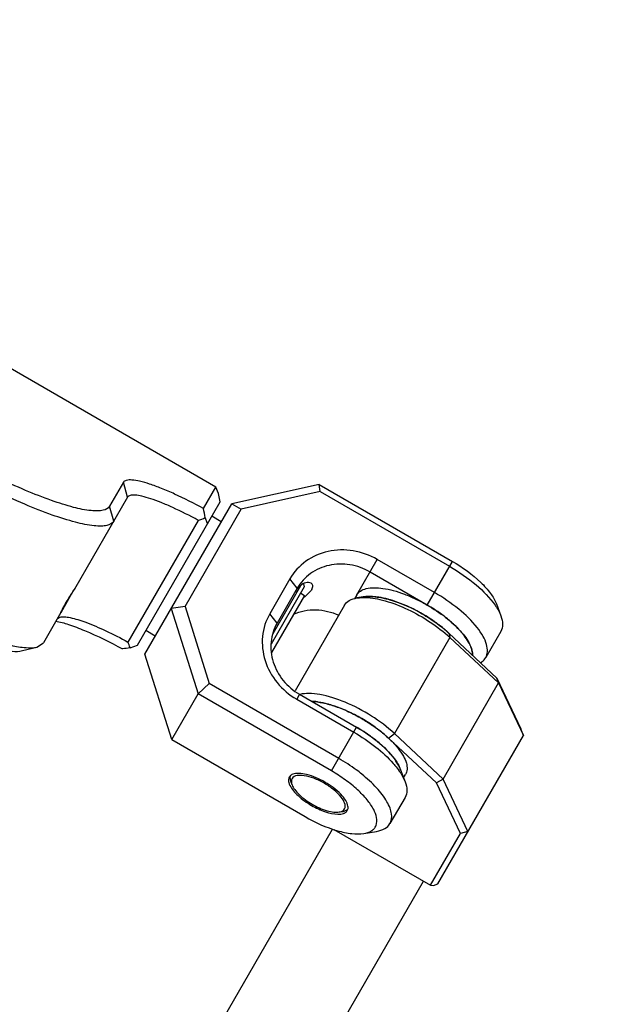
# Model space of a CAD drawing. Header units: millimetres. Extents: x 0 to 12710, y 0 to 5940.
# Tile 120 of 241: x 1766 to 1819, y 2451 to 2541. Entities that reach past the tile are written whole.
import ezdxf

# ---------------------------------------------------------------- set-up
doc = ezdxf.new("R2010")
doc.units = ezdxf.units.MM
doc.header["$LTSCALE"] = 231.275
doc.layers.get('0').update_dxf_attribs({"linetype": 'CONTINUOUS'})
for name, color, linetype in [('2ND_ARM_V2_PITCH_ABL237', 7, 'CONTINUOUS'), ('A2200202_ABL239', 7, 'CONTINUOUS'), ('A2300201_ABL266', 7, 'CONTINUOUS'), ('CSHCS-BR-M4-10_203_PBL292', 7, 'CONTINUOUS'), ('FWSRM-D10-V4-E2-T2_5_PBL291', 7, 'CONTINUOUS'), ('M2200201_PBL240', 7, 'CONTINUOUS'), ('M2300101_PBL277', 7, 'CONTINUOUS'), ('M2300201_PBL267', 7, 'CONTINUOUS'), ('M2300301_PBL294', 7, 'CONTINUOUS'), ('M2300602_PBL306', 7, 'CONTINUOUS'), ('new_view_13_VBL8', 7, 'CONTINUOUS'), ('WFM_0608_06_2_PBL293', 7, 'CONTINUOUS'), ('WFM_0608_06_2_PBL295', 7, 'CONTINUOUS'), ('WFM_0608_06_2_PBL310', 7, 'CONTINUOUS')]:
    doc.layers.add(name, color=color, linetype=linetype)
doc.styles.get("Standard").update_dxf_attribs({"font": 'malgun.ttf'})
doc.dimstyles.new('DIMSTYLE_2', dxfattribs={"dimtxt": 20, "dimasz": 7.5, "dimexe": 1, "dimexo": 0.5, "dimgap": 4, "dimtad": 1, "dimdec": 1, "dimdsep": 46, "dimtxsty": 'Standard', "dimblk": '_FILLED', "dimblk1": '_FILLED', "dimblk2": '_FILLED', "dimcen": 0.09, "dimclrt": 134, "dimazin": 2, "dimtp": 0.5, "dimtm": 0.5, "dimtfac": 1, "dimtdec": 1, "dimtofl": 0, "dimtmove": 0, "dimatfit": 3, "dimldrblk": '_FILLED', "dimfxl": 0, "dimtolj": 1, "dimarcsym": 0})

# ---------------------------------------------------------------- blocks, each defined once
blk = doc.blocks.new('*D3')
at = {"color": 134}
for p, q in [((1512.4, 2548.23), (1438.989, 2675.381)), ((2007.162, 2312.456), (2067.594, 2312.456))]:
    blk.add_line(p, q, dxfattribs=at)
for start, end in [(60, 120), (0, 60)]:
    blk.add_arc((1648.524, 2312.456), 414.07, start, end, dxfattribs=at)
for points in [[(1447.28, 2676.048), (1441.489, 2671.051), (1448.756, 2673.436)], [(2061.026, 2319.942), (2062.594, 2312.456), (2064.026, 2319.969)]]:
    blk.add_solid(points, dxfattribs=at)
at = {"color": 134, "insert": (1875.559, 2705.692), "char_height": 20, "width": 86.07407, "attachment_point": 2, "rotation": 330, "line_spacing_factor": 0.9}
blk.add_mtext('3-120\\fgdt;{\\fgdt;~}', dxfattribs=at)
blk = doc.blocks.new('_FILLED')
at = {"color": 0, "linetype": 'ByBlock'}
blk.add_solid([(0, 0), (-1, 0.2), (-1, -0.2)], dxfattribs=at)
blk = doc.blocks.new('M2300101_PBL277', base_point=(1793.358, 2482.695))
at = {"layer": 'M2300101_PBL277', "color": 7}
for p, q in [((1792.936, 2498.585), (1784.99, 2496.822)), ((1793.037, 2497.93), (1792.936, 2498.585)), ((1792.936, 2498.585), (1805.06, 2491.585)), ((1793.037, 2497.93), (1785.867, 2496.34)), ((1793.037, 2497.93), (1804.802, 2491.137)), ((1777.091, 2483.141), (1784.99, 2496.822)), ((1780.747, 2487.473), (1785.867, 2496.34)), ((1784.99, 2496.822), (1785.867, 2496.34)), ((1803.427, 2488.756), (1798.231, 2491.756)), ((1790.286, 2489.994), (1788.453, 2486.819)), ((1802.769, 2487.616), (1797.573, 2490.616)), ((1790.952, 2489.147), (1789.119, 2485.972)), ((1780.747, 2487.473), (1779.491, 2487.298)), ((1779.491, 2487.298), (1781.938, 2479.535)), ((1780.747, 2487.473), (1782.955, 2480.468)), ((1809.059, 2487.714), (1809.468, 2486.622)), ((1809.464, 2485.212), (1808.09, 2482.831)), ((1779.538, 2475.378), (1777.091, 2483.141)), ((1781.938, 2479.535), (1782.955, 2480.468)), ((1794.721, 2473.675), (1782.955, 2480.468)), ((1779.538, 2475.378), (1781.938, 2479.535)), ((1794.062, 2472.535), (1781.938, 2479.535)), ((1791.157, 2479.504), (1796.354, 2476.504)), ((1790.899, 2479.057), (1796.095, 2476.057)), ((1779.538, 2475.378), (1791.662, 2468.378)), ((1800.352, 2472.633), (1800.761, 2471.541)), ((1800.757, 2470.132), (1799.383, 2467.75)), ((1797.014, 2466.85), (1798.164, 2467.043))]:
    blk.add_line(p, q, dxfattribs=at)
at = {"layer": 'M2300101_PBL277', "color": 2}
for p, q in [((1796.373, 2488.538), (1798.231, 2491.756)), ((1802.769, 2487.616), (1805.06, 2491.585)), ((1790.952, 2489.147), (1790.286, 2489.994)), ((1789.119, 2485.972), (1788.453, 2486.819)), ((1791.157, 2479.504), (1790.899, 2479.057)), ((1794.062, 2472.535), (1796.354, 2476.504))]:
    blk.add_line(p, q, dxfattribs=at)
at = {"layer": 'M2300101_PBL277', "color": 7}
for centre, radius, start, end in [((1792.588, 2487.755), 2.108, 137.108, 139.31835), ((1795.463, 2474.944), 14.628, 54.16667, 60.03421), ((1796, 2475.703), 13.697, 53.79363, 54.12892), ((1798.015, 2478.127), 10.544, 46.78505, 47.42995), ((1800.869, 2480.776), 6.646, 37.78803, 38.91333), ((1803.605, 2482.532), 3.389, 24.45956, 26.46798), ((1805.393, 2483.078), 1.509, 2.13072, 5.83323), ((1805.526, 2483.083), 1.376, 358.55629, 2.12299)]:
    blk.add_arc(centre, radius, start, end, dxfattribs=at)
for points, knots in [([(1798.231, 2491.756), (1797.557, 2492.145), (1796.073, 2492.681), (1793.746, 2492.633), (1791.66, 2491.728), (1790.645, 2490.615), (1790.286, 2489.994)], [0, 0, 0, 0, 0.25999, 0.514217, 0.760121, 1, 1, 1, 1]), ([(1797.573, 2490.616), (1797.012, 2490.94), (1795.774, 2491.387), (1793.835, 2491.347), (1792.097, 2490.593), (1791.251, 2489.665), (1790.952, 2489.147)], [0, 0, 0, 0, 0.25999, 0.514217, 0.760121, 1, 1, 1, 1]), ([(1804.802, 2491.137), (1805.657, 2490.644), (1807.161, 2489.602), (1808.462, 2488.29), (1808.937, 2487.602)], [0, 0, 0, 0, 0.541239, 1, 1, 1, 1]), ([(1805.06, 2491.585), (1805.986, 2491.05), (1807.239, 2490.154), (1808.507, 2488.759), (1808.933, 2488.053), (1809.059, 2487.714)], [0, 0, 0, 0, 0.568143, 0.807555, 1, 1, 1, 1]), ([(1790.989, 2489.129), (1790.965, 2489.101), (1790.867, 2488.982), (1790.781, 2488.852), (1790.722, 2488.75)], [0, 0, 0, 0, 0.236307, 1, 1, 1, 1]), ([(1792.21, 2489.595), (1792.142, 2489.635), (1791.707, 2489.734), (1791.281, 2489.446), (1791.043, 2489.19)], [0, 0, 0, 0, 0.183238, 1, 1, 1, 1]), ([(1792.28, 2489.048), (1792.252, 2488.999), (1792.087, 2488.764), (1791.873, 2488.571), (1791.702, 2488.421)], [0, 0, 0, 0, 0.201381, 1, 1, 1, 1]), ([(1792.28, 2489.048), (1792.338, 2489.147), (1792.425, 2489.36), (1792.286, 2489.551), (1792.21, 2489.595)], [0, 0, 0, 0, 0.564832, 1, 1, 1, 1]), ([(1808.09, 2482.831), (1808.183, 2482.994), (1808.292, 2483.404), (1808.18, 2484.084), (1807.843, 2484.829), (1807.055, 2485.963), (1805.596, 2487.358), (1804.203, 2488.308), (1803.427, 2488.756)], [0, 0, 0, 0, 0.070007, 0.152041, 0.252576, 0.373085, 0.665578, 1, 1, 1, 1]), ([(1808.937, 2487.602), (1808.995, 2487.519), (1809.199, 2487.208), (1809.373, 2486.875), (1809.468, 2486.622)], [0, 0, 0, 0, 0.272057, 1, 1, 1, 1]), ([(1788.453, 2486.819), (1788.094, 2486.197), (1787.637, 2484.762), (1787.897, 2482.503), (1789.019, 2480.463), (1790.225, 2479.446), (1790.899, 2479.057)], [0, 0, 0, 0, 0.239879, 0.485783, 0.74001, 1, 1, 1, 1]), ([(1790.598, 2486.793), (1791.234, 2487.067), (1792.667, 2487.33), (1794.076, 2486.989), (1794.725, 2486.691)], [0, 0, 0, 0, 0.492174, 1, 1, 1, 1]), ([(1805.147, 2485.892), (1805.066, 2485.967), (1804.727, 2486.269), (1804.369, 2486.552), (1804.091, 2486.756)], [0, 0, 0, 0, 0.242025, 1, 1, 1, 1]), ([(1809.468, 2486.622), (1809.56, 2486.374), (1809.681, 2485.897), (1809.573, 2485.401), (1809.464, 2485.212)], [0, 0, 0, 0, 0.548934, 1, 1, 1, 1]), ([(1789.119, 2485.972), (1788.819, 2485.454), (1788.439, 2484.258), (1788.656, 2482.376), (1789.591, 2480.676), (1790.596, 2479.828), (1791.157, 2479.504)], [0, 0, 0, 0, 0.239879, 0.485783, 0.74001, 1, 1, 1, 1]), ([(1806.04, 2484.951), (1805.982, 2485.023), (1805.729, 2485.324), (1805.453, 2485.606), (1805.234, 2485.811)], [0, 0, 0, 0, 0.236885, 1, 1, 1, 1]), ([(1806.638, 2484.042), (1806.605, 2484.108), (1806.454, 2484.39), (1806.272, 2484.654), (1806.121, 2484.848)], [0, 0, 0, 0, 0.231447, 1, 1, 1, 1]), ([(1806.894, 2483.231), (1806.889, 2483.287), (1806.851, 2483.529), (1806.768, 2483.763), (1806.69, 2483.935)], [0, 0, 0, 0, 0.228446, 1, 1, 1, 1]), ([(1807.616, 2482.374), (1807.667, 2482.403), (1807.852, 2482.523), (1808.008, 2482.691), (1808.09, 2482.831)], [0, 0, 0, 0, 0.264496, 1, 1, 1, 1]), ([(1796.354, 2476.504), (1797.099, 2476.074), (1798.406, 2475.166), (1799.532, 2474.019), (1799.937, 2473.417)], [0, 0, 0, 0, 0.542827, 1, 1, 1, 1]), ([(1796.095, 2476.057), (1796.793, 2475.654), (1798.066, 2474.799), (1799.204, 2473.763), (1799.682, 2473.22)], [0, 0, 0, 0, 0.526649, 1, 1, 1, 1]), ([(1796.813, 2472.25), (1796.652, 2472.379), (1795.983, 2472.894), (1795.274, 2473.356), (1794.721, 2473.675)], [0, 0, 0, 0, 0.243846, 1, 1, 1, 1]), ([(1799.682, 2473.22), (1799.733, 2473.161), (1799.925, 2472.937), (1800.106, 2472.701), (1800.231, 2472.521)], [0, 0, 0, 0, 0.261307, 1, 1, 1, 1]), ([(1799.937, 2473.417), (1799.981, 2473.351), (1800.141, 2473.101), (1800.277, 2472.836), (1800.352, 2472.633)], [0, 0, 0, 0, 0.270814, 1, 1, 1, 1]), ([(1793.472, 2471.513), (1792.95, 2471.815), (1792.163, 2472.165), (1791.147, 2472.337), (1790.71, 2472.299), (1790.539, 2472.234)], [0, 0, 0, 0, 0.585942, 0.821488, 1, 1, 1, 1]), ([(1797.014, 2466.85), (1797.26, 2466.892), (1797.615, 2467), (1797.967, 2467.299), (1798.335, 2467.907), (1798.012, 2468.962), (1797.289, 2469.967), (1796.409, 2470.879), (1795.317, 2471.754), (1794.496, 2472.285), (1794.062, 2472.535)], [0, 0, 0, 0, 0.092649, 0.131858, 0.169318, 0.349679, 0.481438, 0.638557, 0.814369, 1, 1, 1, 1]), ([(1799.383, 2467.75), (1799.53, 2468.006), (1799.584, 2468.526), (1799.393, 2469.19), (1798.989, 2470.017), (1798.143, 2471.089), (1797.298, 2471.86), (1796.813, 2472.25)], [0, 0, 0, 0, 0.161186, 0.261056, 0.37756, 0.660577, 1, 1, 1, 1]), ([(1800.231, 2472.521), (1800.288, 2472.438), (1800.492, 2472.127), (1800.666, 2471.795), (1800.761, 2471.541)], [0, 0, 0, 0, 0.272057, 1, 1, 1, 1]), ([(1790.221, 2471.982), (1790.178, 2471.908), (1790.148, 2471.788), (1790.152, 2471.672), (1790.154, 2471.64)], [0, 0, 0, 0, 0.730095, 1, 1, 1, 1]), ([(1790.169, 2471.539), (1790.175, 2471.513), (1790.202, 2471.403), (1790.246, 2471.296), (1790.285, 2471.218)], [0, 0, 0, 0, 0.231131, 1, 1, 1, 1]), ([(1790.285, 2471.218), (1790.462, 2470.861), (1791.082, 2470.175), (1791.817, 2469.652), (1792.252, 2469.4)], [0, 0, 0, 0, 0.441622, 1, 1, 1, 1]), ([(1795.563, 2469.333), (1795.534, 2469.514), (1795.348, 2469.912), (1794.691, 2470.705), (1793.994, 2471.212), (1793.472, 2471.513)], [0, 0, 0, 0, 0.178512, 0.414058, 1, 1, 1, 1]), ([(1800.761, 2471.541), (1800.853, 2471.293), (1800.974, 2470.816), (1800.866, 2470.32), (1800.757, 2470.132)], [0, 0, 0, 0, 0.548934, 1, 1, 1, 1]), ([(1792.252, 2469.4), (1792.654, 2469.168), (1793.423, 2468.811), (1794.259, 2468.61), (1794.641, 2468.602)], [0, 0, 0, 0, 0.548717, 1, 1, 1, 1]), ([(1794.809, 2468.605), (1794.84, 2468.607), (1794.954, 2468.617), (1795.067, 2468.64), (1795.146, 2468.666)], [0, 0, 0, 0, 0.269778, 1, 1, 1, 1]), ([(1795.241, 2468.703), (1795.27, 2468.717), (1795.373, 2468.772), (1795.461, 2468.858), (1795.504, 2468.932)], [0, 0, 0, 0, 0.269905, 1, 1, 1, 1]), ([(1791.662, 2468.378), (1792.588, 2467.844), (1793.991, 2467.207), (1795.833, 2466.806), (1796.657, 2466.791), (1797.014, 2466.85)], [0, 0, 0, 0, 0.568143, 0.807555, 1, 1, 1, 1]), ([(1798.164, 2467.043), (1798.425, 2467.087), (1798.899, 2467.221), (1799.274, 2467.562), (1799.383, 2467.75)], [0, 0, 0, 0, 0.548934, 1, 1, 1, 1])]:
    blk.add_open_spline(points, degree=3, knots=knots, dxfattribs=at)
for points in [[(1791.702, 2488.421), (1791.62, 2488.35), (1791.537, 2488.279), (1791.453, 2488.21)], [(1790.313, 2472.098), (1790.277, 2472.064), (1790.246, 2472.025), (1790.221, 2471.982)], [(1790.393, 2472.16), (1790.365, 2472.141), (1790.338, 2472.121), (1790.313, 2472.098)], [(1790.539, 2472.234), (1790.488, 2472.214), (1790.438, 2472.19), (1790.393, 2472.16)], [(1790.154, 2471.64), (1790.157, 2471.606), (1790.162, 2471.573), (1790.169, 2471.539)], [(1795.572, 2469.17), (1795.575, 2469.224), (1795.571, 2469.279), (1795.563, 2469.333)], [(1794.641, 2468.602), (1794.697, 2468.601), (1794.753, 2468.602), (1794.809, 2468.605)], [(1795.146, 2468.666), (1795.178, 2468.676), (1795.21, 2468.689), (1795.241, 2468.703)], [(1795.504, 2468.932), (1795.528, 2468.975), (1795.546, 2469.022), (1795.558, 2469.07)], [(1795.558, 2469.07), (1795.565, 2469.103), (1795.57, 2469.136), (1795.572, 2469.17)]]:
    blk.add_open_spline(points, degree=3, dxfattribs=at)
blk = doc.blocks.new('FWSRM-D10-V4-E2-T2_5_PBL291', base_point=(1790.093, 2486.801))
at = {"layer": 'FWSRM-D10-V4-E2-T2_5_PBL291', "color": 7}
for p, q in [((1791.593, 2489.258), (1788.594, 2484.064)), ((1791.247, 2489.359), (1788.726, 2484.993)), ((1791.518, 2489.538), (1791.593, 2489.258))]:
    blk.add_line(p, q, dxfattribs=at)
blk = doc.blocks.new('CSHCS-BR-M4-10_203_PBL292', base_point=(1790.115, 2485.998))
at = {"layer": 'CSHCS-BR-M4-10_203_PBL292', "color": 7}
for p, q in [((1791.615, 2488.496), (1788.615, 2483.3)), ((1791.268, 2488.696), (1791.615, 2488.496))]:
    blk.add_line(p, q, dxfattribs=at)
blk = doc.blocks.new('M2300602_PBL306', base_point=(1792.924, 2470.457))
at = {"layer": 'M2300602_PBL306', "color": 7}
for p, q in [((1790.479, 2471.278), (1790.357, 2471.606)), ((1794.765, 2468.804), (1795.11, 2468.862))]:
    blk.add_line(p, q, dxfattribs=at)
for points in [[(1790.308, 2472.097), (1790.299, 2472.062), (1790.293, 2472.025), (1790.291, 2471.989)], [(1790.481, 2471.832), (1790.443, 2471.766), (1790.423, 2471.688), (1790.419, 2471.612)], [(1795.085, 2468.919), (1795.148, 2468.96), (1795.206, 2469.016), (1795.244, 2469.082)], [(1795.475, 2468.996), (1795.505, 2469.016), (1795.534, 2469.039), (1795.56, 2469.065)]]:
    blk.add_open_spline(points, degree=3, dxfattribs=at)
for points, knots in [([(1793.412, 2471.409), (1793.108, 2471.585), (1792.494, 2471.874), (1791.568, 2472.161), (1790.667, 2472.155), (1790.481, 2471.832)], [0, 0, 0, 0, 0.340666, 0.638672, 1, 1, 1, 1]), ([(1790.291, 2471.989), (1790.289, 2471.96), (1790.289, 2471.829), (1790.322, 2471.7), (1790.357, 2471.606)], [0, 0, 0, 0, 0.226945, 1, 1, 1, 1]), ([(1790.419, 2471.612), (1790.418, 2471.586), (1790.419, 2471.472), (1790.449, 2471.36), (1790.479, 2471.278)], [0, 0, 0, 0, 0.227609, 1, 1, 1, 1]), ([(1790.479, 2471.278), (1790.538, 2471.123), (1790.733, 2470.799), (1791.314, 2470.16), (1792.288, 2469.462), (1793.379, 2468.968), (1794.224, 2468.784), (1794.601, 2468.776), (1794.765, 2468.804)], [0, 0, 0, 0, 0.096207, 0.215915, 0.5, 0.784085, 0.903793, 1, 1, 1, 1]), ([(1795.244, 2469.082), (1795.43, 2469.405), (1794.985, 2470.188), (1794.274, 2470.846), (1793.717, 2471.233), (1793.412, 2471.409)], [0, 0, 0, 0, 0.361328, 0.659334, 1, 1, 1, 1]), ([(1794.765, 2468.804), (1794.796, 2468.809), (1794.907, 2468.832), (1795.015, 2468.874), (1795.085, 2468.919)], [0, 0, 0, 0, 0.275292, 1, 1, 1, 1]), ([(1795.11, 2468.862), (1795.146, 2468.868), (1795.273, 2468.894), (1795.397, 2468.943), (1795.475, 2468.996)], [0, 0, 0, 0, 0.276261, 1, 1, 1, 1])]:
    blk.add_open_spline(points, degree=3, knots=knots, dxfattribs=at)
blk = doc.blocks.new('2ND_ARM_V2_PITCH_ABL237', base_point=(1758.524, 2502.981))
at = {"layer": 'CSHCS-BR-M4-10_203_PBL292'}
blk.add_blockref('CSHCS-BR-M4-10_203_PBL292', (1790.115, 2485.998), dxfattribs=at)
at = {"layer": 'FWSRM-D10-V4-E2-T2_5_PBL291'}
blk.add_blockref('FWSRM-D10-V4-E2-T2_5_PBL291', (1790.093, 2486.801), dxfattribs=at)
at = {"layer": 'M2300101_PBL277'}
blk.add_blockref('M2300101_PBL277', (1793.358, 2482.695), dxfattribs=at)
at = {"layer": 'M2300602_PBL306'}
blk.add_blockref('M2300602_PBL306', (1792.924, 2470.457), dxfattribs=at)
blk = doc.blocks.new('M2200201_PBL240', base_point=(1758.521, 2502.867))
at = {"layer": 'M2200201_PBL240', "color": 7}
for p, q in [((1740.626, 2521.982), (1741.352, 2522.238)), ((1741.984, 2522.332), (1740.858, 2520.383)), ((1741.352, 2522.238), (1741.984, 2522.332)), ((1783.553, 2498.332), (1741.984, 2522.332)), ((1733.115, 2508.972), (1740.626, 2521.982)), ((1740.063, 2520.108), (1739.501, 2520.032)), ((1733.787, 2508.37), (1740.172, 2519.431)), ((1745.306, 2513.087), (1746.566, 2515.269)), ((1740.387, 2506.567), (1745.208, 2514.918)), ((1733.115, 2508.972), (1733.236, 2508.284)), ((1739.159, 2504.44), (1740.339, 2506.483)), ((1739.148, 2504.421), (1737.563, 2501.675)), ((1739.149, 2504.42), (1739.159, 2504.44)), ((1738.837, 2504.156), (1738.823, 2503.857)), ((1737.563, 2501.675), (1737.529, 2500.978)), ((1737.905, 2499.667), (1737.529, 2500.978)), ((1775.145, 2498.769), (1773.885, 2496.587)), ((1782.427, 2496.383), (1783.553, 2498.332)), ((1783.787, 2497.738), (1783.553, 2498.332)), ((1775.519, 2497.418), (1770.698, 2489.067)), ((1783.928, 2496.982), (1783.787, 2497.738)), ((1776.417, 2483.972), (1783.928, 2496.982)), ((1781.945, 2495.313), (1775.56, 2484.252)), ((1782.802, 2495.032), (1782.587, 2495.557)), ((1769.47, 2486.94), (1770.649, 2488.983)), ((1769.459, 2486.921), (1767.874, 2484.175)), ((1769.134, 2486.357), (1769.385, 2486.519)), ((1769.47, 2486.94), (1769.458, 2486.922)), ((1765.964, 2483.468), (1767.287, 2483.797)), ((1767.287, 2483.797), (1767.874, 2484.175)), ((1775.76, 2483.733), (1776.417, 2483.972))]:
    blk.add_line(p, q, dxfattribs=at)
at = {"layer": 'M2200201_PBL240', "color": 2}
for p, q in [((1745.208, 2514.918), (1746.566, 2515.269)), ((1743.949, 2512.736), (1745.306, 2513.087)), ((1775.519, 2497.418), (1775.145, 2498.769)), ((1774.259, 2495.236), (1773.885, 2496.587))]:
    blk.add_line(p, q, dxfattribs=at)
at = {"layer": 'M2200201_PBL240', "color": 7}
for centre, radius, start, end in [((1801.205, 2344.57), 185.881, 108.94448, 109.2039), ((1765.777, 2523.922), 25.996, 188.43567, 189.94831), ((1735.658, 2494.589), 13.908, 97.73306, 100.02825), ((1629.162, 2468.075), 111.571, 20.75932, 21.12393), ((1724.623, 2513.98), 17.403, 330.1301, 330.47076), ((1599.996, 2460.739), 185.881, 10.7961, 11.05552), ((1773.032, 2519.733), 25.996, 290.05169, 291.56433), ((1792.976, 2373.498), 111.571, 98.87607, 99.24068), ((1762.689, 2478.982), 13.908, 19.97175, 22.26694)]:
    blk.add_arc(centre, radius, start, end, dxfattribs=at)
for points, knots in [([(1746.566, 2515.269), (1746.619, 2515.361), (1746.604, 2515.664), (1746.336, 2516.104), (1745.873, 2516.661), (1745.193, 2517.307), (1744.323, 2518.029), (1742.883, 2519.102), (1741.696, 2519.875), (1740.858, 2520.383)], [0, 0, 0, 0, 0.040503, 0.103882, 0.195849, 0.315787, 0.460793, 0.626647, 1, 1, 1, 1]), ([(1745.208, 2514.918), (1745.255, 2514.999), (1745.242, 2515.267), (1745.006, 2515.655), (1744.597, 2516.147), (1743.997, 2516.716), (1743.229, 2517.354), (1741.959, 2518.3), (1740.911, 2518.982), (1740.172, 2519.431)], [0, 0, 0, 0, 0.040503, 0.103883, 0.195849, 0.315787, 0.460793, 0.626647, 1, 1, 1, 1]), ([(1774.259, 2495.236), (1774.139, 2495.028), (1773.711, 2494.828), (1773.091, 2494.778), (1772.124, 2494.828), (1770.622, 2495.153), (1768.514, 2495.822), (1766.047, 2496.797), (1763.311, 2498.04), (1760.412, 2499.506), (1757.461, 2501.139), (1754.57, 2502.878), (1751.851, 2504.656), (1749.407, 2506.404), (1747.329, 2508.053), (1745.696, 2509.544), (1744.664, 2510.683), (1744.136, 2511.495), (1743.87, 2512.057), (1743.828, 2512.528), (1743.949, 2512.736)], [0, 0, 0, 0, 0.019725, 0.033971, 0.051835, 0.098728, 0.159828, 0.233271, 0.316508, 0.406522, 0.5, 0.593478, 0.683492, 0.766729, 0.840172, 0.901272, 0.948165, 0.966029, 0.980275, 1, 1, 1, 1]), ([(1773.885, 2496.587), (1773.771, 2496.39), (1773.368, 2496.202), (1772.783, 2496.155), (1771.871, 2496.203), (1770.455, 2496.508), (1768.468, 2497.139), (1766.141, 2498.059), (1763.562, 2499.23), (1760.828, 2500.612), (1758.046, 2502.153), (1755.32, 2503.792), (1752.757, 2505.468), (1750.452, 2507.117), (1748.493, 2508.672), (1746.953, 2510.077), (1745.98, 2511.151), (1745.482, 2511.917), (1745.231, 2512.447), (1745.193, 2512.89), (1745.306, 2513.087)], [0, 0, 0, 0, 0.019725, 0.033971, 0.051835, 0.098728, 0.159828, 0.233271, 0.316508, 0.406522, 0.5, 0.593478, 0.683492, 0.766729, 0.840172, 0.901272, 0.948165, 0.966029, 0.980275, 1, 1, 1, 1]), ([(1733.787, 2508.37), (1734.434, 2507.977), (1735.623, 2507.209), (1737.154, 2506.065), (1738.15, 2505.172), (1738.653, 2504.548), (1738.802, 2504.278), (1738.837, 2504.156)], [0, 0, 0, 0, 0.341668, 0.638362, 0.863072, 0.942781, 1, 1, 1, 1]), ([(1733.49, 2507.621), (1734.565, 2506.968), (1736.049, 2505.988), (1737.747, 2504.624), (1738.415, 2503.986), (1738.68, 2503.682)], [0, 0, 0, 0, 0.577539, 0.814523, 1, 1, 1, 1]), ([(1740.342, 2506.483), (1740.31, 2506.422), (1740.123, 2506.059), (1739.933, 2505.697), (1739.766, 2505.402)], [0, 0, 0, 0, 0.170345, 1, 1, 1, 1]), ([(1740.387, 2506.567), (1740.384, 2506.563), (1740.369, 2506.535), (1740.354, 2506.507), (1740.342, 2506.483)], [0, 0, 0, 0, 0.17688, 1, 1, 1, 1]), ([(1739.714, 2505.313), (1739.667, 2505.231), (1739.513, 2504.967), (1739.351, 2504.707), (1739.231, 2504.531)], [0, 0, 0, 0, 0.307623, 1, 1, 1, 1]), ([(1739.231, 2504.531), (1739.22, 2504.515), (1739.201, 2504.488), (1739.176, 2504.449), (1739.16, 2504.436), (1739.152, 2504.419), (1739.15, 2504.421)], [0, 0, 0, 0, 0.431037, 0.744142, 0.934654, 1, 1, 1, 1]), ([(1737.529, 2500.978), (1737.619, 2500.662), (1738.026, 2499.958), (1738.926, 2498.884), (1740.224, 2497.628), (1742.584, 2495.641), (1746.209, 2493.045), (1751.054, 2490.043), (1756.077, 2487.348), (1760.137, 2485.507), (1763.038, 2484.457), (1764.775, 2483.961), (1766.155, 2483.718), (1766.968, 2483.718), (1767.287, 2483.797)], [0, 0, 0, 0, 0.028095, 0.068095, 0.119777, 0.182035, 0.33147, 0.5, 0.66853, 0.817965, 0.880223, 0.931905, 0.971905, 1, 1, 1, 1]), ([(1737.905, 2499.667), (1737.991, 2499.369), (1738.374, 2498.705), (1739.223, 2497.693), (1740.447, 2496.508), (1742.672, 2494.635), (1746.09, 2492.187), (1750.658, 2489.357), (1755.393, 2486.816), (1759.222, 2485.08), (1761.957, 2484.09), (1763.595, 2483.622), (1764.896, 2483.393), (1765.663, 2483.393), (1765.964, 2483.468)], [0, 0, 0, 0, 0.028095, 0.068095, 0.119777, 0.182035, 0.33147, 0.5, 0.66853, 0.817965, 0.880223, 0.931905, 0.971905, 1, 1, 1, 1]), ([(1782.427, 2496.383), (1781.569, 2496.854), (1780.306, 2497.496), (1778.657, 2498.206), (1777.596, 2498.599), (1776.697, 2498.865), (1775.983, 2498.988), (1775.468, 2499), (1775.198, 2498.861), (1775.145, 2498.769)], [0, 0, 0, 0, 0.373353, 0.539207, 0.684213, 0.804151, 0.896118, 0.959497, 1, 1, 1, 1]), ([(1781.945, 2495.313), (1781.188, 2495.728), (1780.073, 2496.295), (1778.618, 2496.922), (1777.682, 2497.268), (1776.889, 2497.503), (1776.259, 2497.611), (1775.805, 2497.622), (1775.566, 2497.499), (1775.519, 2497.418)], [0, 0, 0, 0, 0.373353, 0.539207, 0.684213, 0.804151, 0.896117, 0.959497, 1, 1, 1, 1]), ([(1770.654, 2488.995), (1770.659, 2489.003), (1770.674, 2489.027), (1770.689, 2489.051), (1770.698, 2489.067)], [0, 0, 0, 0, 0.318543, 1, 1, 1, 1]), ([(1769.5, 2487.021), (1769.566, 2487.161), (1769.917, 2487.838), (1770.329, 2488.481), (1770.654, 2488.995)], [0, 0, 0, 0, 0.202215, 1, 1, 1, 1]), ([(1769.385, 2486.519), (1769.508, 2486.55), (1769.816, 2486.556), (1770.608, 2486.432), (1771.88, 2486.016), (1773.637, 2485.262), (1774.896, 2484.616), (1775.56, 2484.252)], [0, 0, 0, 0, 0.057219, 0.136928, 0.361638, 0.658332, 1, 1, 1, 1]), ([(1769.458, 2486.922), (1769.45, 2486.927), (1769.488, 2486.971), (1769.489, 2486.997), (1769.5, 2487.021)], [0, 0, 0, 0, 0.255089, 1, 1, 1, 1]), ([(1768.979, 2486.16), (1769.375, 2486.088), (1770.267, 2485.833), (1772.324, 2485.042), (1773.938, 2484.236), (1775.059, 2483.621)], [0, 0, 0, 0, 0.183066, 0.419526, 1, 1, 1, 1])]:
    blk.add_open_spline(points, degree=3, knots=knots, dxfattribs=at)
at = {"layer": 'M2200201_PBL240', "color": 134}
for points in [[(1739.783, 2505.394), (1739.843, 2505.5), (1739.963, 2505.718), (1740.123, 2506.022), (1740.264, 2506.298), (1740.38, 2506.528), (1740.467, 2506.701), (1740.499, 2506.762), (1740.51, 2506.78)], [(1739.036, 2504.228), (1739.026, 2504.209), (1739.018, 2504.192), (1739.06, 2504.242), (1739.147, 2504.363), (1739.273, 2504.549), (1739.426, 2504.787), (1739.603, 2505.08), (1739.723, 2505.287), (1739.783, 2505.394)], [(1769.338, 2486.713), (1769.341, 2486.717), (1769.344, 2486.721), (1769.347, 2486.728)]]:
    blk.add_open_spline(points, degree=3, dxfattribs=at)
blk.add_open_spline([(1770.821, 2489.28), (1770.81, 2489.262), (1770.774, 2489.204), (1770.668, 2489.041), (1770.527, 2488.826), (1770.358, 2488.565), (1770.175, 2488.275), (1769.981, 2487.955), (1769.802, 2487.645), (1769.638, 2487.345), (1769.508, 2487.093), (1769.409, 2486.891), (1769.348, 2486.755), (1769.328, 2486.701), (1769.334, 2486.706), (1769.338, 2486.713)], degree=3, knots=[0, 0, 0, 0, 0.078947, 0.157895, 0.236842, 0.315789, 0.394737, 0.473684, 0.552632, 0.631579, 0.710526, 0.789474, 0.868421, 0.947368, 1, 1, 1, 1], dxfattribs=at)
blk = doc.blocks.new('WFM_0608_06_2_PBL310', base_point=(1780.608, 2490.231))
at = {"layer": 'WFM_0608_06_2_PBL310', "color": 7}
for p, q in [((1784.041, 2495.178), (1783.175, 2495.678)), ((1778.041, 2484.785), (1777.175, 2485.285))]:
    blk.add_line(p, q, dxfattribs=at)
blk = doc.blocks.new('A2200202_ABL239', base_point=(1726.732, 2442.247))
at = {"layer": 'M2200201_PBL240'}
blk.add_blockref('M2200201_PBL240', (1758.521, 2502.867), dxfattribs=at)
at = {"layer": 'WFM_0608_06_2_PBL310'}
blk.add_blockref('WFM_0608_06_2_PBL310', (1780.608, 2490.231), dxfattribs=at)
blk = doc.blocks.new('M2300201_PBL267', base_point=(1801.135, 2475.259))
at = {"layer": 'M2300201_PBL267', "color": 7}
for p, q in [((1796.959, 2488.35), (1796.384, 2488.254)), ((1795.253, 2487.597), (1790.755, 2479.806)), ((1804.748, 2485.044), (1809.104, 2480.981)), ((1804.822, 2484.672), (1809.265, 2480.528)), ((1809.104, 2480.981), (1811.285, 2476.365)), ((1809.265, 2480.528), (1809.104, 2480.981)), ((1804.225, 2471.797), (1809.265, 2480.528)), ((1809.265, 2480.528), (1811.515, 2475.765)), ((1804.225, 2471.797), (1799.781, 2475.941)), ((1803.732, 2462.284), (1811.515, 2475.765)), ((1811.515, 2475.765), (1811.285, 2476.365)), ((1803.605, 2471.456), (1799.249, 2475.519)), ((1804.225, 2471.797), (1803.605, 2471.456)), ((1805.786, 2466.841), (1803.605, 2471.456)), ((1806.475, 2467.034), (1804.225, 2471.797)), ((1794.293, 2467.205), (1803.07, 2462.137)), ((1803.07, 2462.137), (1805.786, 2466.841)), ((1806.475, 2467.034), (1805.786, 2466.841)), ((1803.351, 2462.124), (1803.732, 2462.284)), ((1803.07, 2462.137), (1803.351, 2462.124))]:
    blk.add_line(p, q, dxfattribs=at)
at = {"layer": 'M2300201_PBL267', "color": 2}
for p, q in [((1804.822, 2484.672), (1799.781, 2475.941)), ((1804.748, 2485.044), (1804.822, 2484.672)), ((1799.249, 2475.519), (1799.781, 2475.941))]:
    blk.add_line(p, q, dxfattribs=at)
at = {"layer": 'M2300201_PBL267', "color": 7}
for centre, radius, start, end in [((1796.836, 2476.106), 11.711, 47.00447, 48.37673), ((1791.839, 2472.232), 6.646, 81.08794, 82.22183), ((1790.973, 2468.441), 10.538, 72.55756, 73.22191), ((1789.878, 2465.473), 13.704, 65.8638, 66.2147), ((1789.516, 2464.684), 14.572, 59.95156, 65.83378), ((1789.522, 2464.65), 14.598, 54.15439, 60.03773), ((1790.046, 2465.393), 13.688, 53.78121, 54.11259), ((1792.061, 2467.812), 10.539, 46.99695, 47.43105)]:
    blk.add_arc(centre, radius, start, end, dxfattribs=at)
for points, knots in [([(1795.253, 2487.597), (1795.353, 2487.772), (1795.702, 2488.089), (1796.142, 2488.213), (1796.384, 2488.254)], [0, 0, 0, 0, 0.451068, 1, 1, 1, 1]), ([(1796.384, 2488.254), (1796.427, 2488.261), (1796.608, 2488.287), (1796.791, 2488.298), (1796.931, 2488.3)], [0, 0, 0, 0, 0.23726, 1, 1, 1, 1]), ([(1796.931, 2488.3), (1797.522, 2488.309), (1798.837, 2488.088), (1800.812, 2487.365), (1802.807, 2486.283), (1804.05, 2485.363), (1804.615, 2484.861)], [0, 0, 0, 0, 0.207317, 0.460825, 0.734994, 1, 1, 1, 1]), ([(1796.96, 2488.35), (1797.317, 2488.41), (1798.144, 2488.394), (1799.99, 2487.991), (1801.396, 2487.352), (1802.323, 2486.815)], [0, 0, 0, 0, 0.192422, 0.431865, 1, 1, 1, 1]), ([(1802.323, 2486.815), (1802.548, 2486.685), (1803.402, 2486.161), (1804.205, 2485.55), (1804.748, 2485.044)], [0, 0, 0, 0, 0.259319, 1, 1, 1, 1]), ([(1799.781, 2475.941), (1799.146, 2476.534), (1797.718, 2477.603), (1795.431, 2478.801), (1793.476, 2479.436), (1792.072, 2479.596), (1791.461, 2479.554), (1791.193, 2479.493)], [0, 0, 0, 0, 0.273376, 0.556891, 0.809421, 0.913654, 1, 1, 1, 1]), ([(1794.015, 2478.531), (1793.916, 2478.56), (1793.539, 2478.668), (1793.154, 2478.753), (1792.868, 2478.798)], [0, 0, 0, 0, 0.262682, 1, 1, 1, 1]), ([(1795.405, 2478.013), (1795.298, 2478.06), (1794.88, 2478.237), (1794.453, 2478.394), (1794.132, 2478.495)], [0, 0, 0, 0, 0.257257, 1, 1, 1, 1]), ([(1799.191, 2475.573), (1799.11, 2475.648), (1798.77, 2475.95), (1798.413, 2476.233), (1798.134, 2476.437)], [0, 0, 0, 0, 0.241742, 1, 1, 1, 1])]:
    blk.add_open_spline(points, degree=3, knots=knots, dxfattribs=at)
blk.add_open_spline([(1792.738, 2478.817), (1792.592, 2478.837), (1792.444, 2478.852), (1792.297, 2478.861)], degree=3, dxfattribs=at)
blk = doc.blocks.new('WFM_0608_06_2_PBL293', base_point=(1801.537, 2486.112))
at = {"layer": 'WFM_0608_06_2_PBL293', "color": 7}
blk.add_line((1796.373, 2488.538), (1796.172, 2488.189), dxfattribs=at)
for centre, radius, start, end in [((1797.42, 2485.603), 2.785, 98.2196, 99.60519), ((1797.437, 2485.484), 2.906, 97.64683, 98.22524), ((1797.449, 2485.398), 2.993, 96.92143, 97.64602), ((1797.487, 2485.048), 3.345, 93.53391, 96.85522), ((1797.333, 2481.722), 6.681, 81.09357, 82.21195), ((1796.457, 2477.919), 10.587, 72.5697, 73.21128), ((1795.35, 2474.936), 13.771, 65.87641, 66.21028), ((1794.936, 2474.055), 14.745, 59.98884, 65.80908), ((1795.05, 2474.22), 14.544, 54.15328, 60.05136), ((1795.498, 2474.851), 13.77, 53.78146, 54.1263), ((1797.492, 2477.263), 10.639, 46.97957, 47.43811), ((1797.692, 2477.477), 10.347, 46.30669, 46.98062)]:
    blk.add_arc(centre, radius, start, end, dxfattribs=at)
for points, knots in [([(1796.373, 2488.538), (1796.413, 2488.606), (1796.511, 2488.736), (1796.785, 2488.959), (1797.264, 2489.143), (1797.961, 2489.21), (1798.789, 2489.142), (1799.718, 2488.94), (1800.718, 2488.612), (1801.75, 2488.17), (1802.431, 2487.811), (1802.769, 2487.616)], [0, 0, 0, 0, 0.034368, 0.0704, 0.152337, 0.252759, 0.373129, 0.511895, 0.665715, 0.830124, 1, 1, 1, 1]), ([(1798.238, 2488.341), (1798.153, 2488.353), (1797.835, 2488.39), (1797.514, 2488.401), (1797.281, 2488.386)], [0, 0, 0, 0, 0.268638, 1, 1, 1, 1]), ([(1799.515, 2488.055), (1799.417, 2488.085), (1799.038, 2488.193), (1798.653, 2488.278), (1798.367, 2488.323)], [0, 0, 0, 0, 0.262719, 1, 1, 1, 1]), ([(1800.905, 2487.537), (1800.798, 2487.584), (1800.379, 2487.762), (1799.951, 2487.919), (1799.629, 2488.02)], [0, 0, 0, 0, 0.257273, 1, 1, 1, 1]), ([(1802.769, 2487.616), (1803.349, 2487.282), (1804.411, 2486.571), (1805.562, 2485.54), (1806.26, 2484.69), (1806.626, 2484.106), (1806.852, 2483.56), (1806.907, 2483.2), (1806.901, 2483.037)], [0, 0, 0, 0, 0.314864, 0.599867, 0.723418, 0.831391, 0.923127, 1, 1, 1, 1]), ([(1804.688, 2485.099), (1804.607, 2485.174), (1804.268, 2485.476), (1803.912, 2485.758), (1803.634, 2485.961)], [0, 0, 0, 0, 0.242103, 1, 1, 1, 1])]:
    blk.add_open_spline(points, degree=3, knots=knots, dxfattribs=at)
blk = doc.blocks.new('M2300301_PBL294', base_point=(1766.642, 2412.414))
at = {"layer": 'M2300301_PBL294', "color": 7}
for p, q in [((1730.849, 2357.578), (1794.17, 2467.251)), ((1743.868, 2361.066), (1802.434, 2462.505))]:
    blk.add_line(p, q, dxfattribs=at)
blk = doc.blocks.new('WFM_0608_06_2_PBL295', base_point=(1796.611, 2475.382))
at = {"layer": 'WFM_0608_06_2_PBL295', "color": 7}
blk.add_line((1800.625, 2471.903), (1800.808, 2472.219), dxfattribs=at)
for centre, radius, start, end in [((1789.092, 2463.901), 14.545, 54.16002, 60.05119), ((1789.54, 2464.531), 13.772, 53.78435, 54.13314), ((1791.569, 2466.982), 10.589, 46.78051, 47.44237), ((1794.426, 2469.642), 6.681, 37.78232, 38.91121), ((1797.31, 2471.477), 3.255, 23.08135, 26.51245), ((1797.554, 2471.582), 2.99, 22.33157, 23.05991), ((1797.634, 2471.615), 2.903, 21.75548, 22.33073), ((1797.745, 2471.659), 2.784, 20.39589, 21.76093)]:
    blk.add_arc(centre, radius, start, end, dxfattribs=at)
for points, knots in [([(1792.276, 2478.862), (1792.618, 2478.843), (1793.347, 2478.731), (1794.467, 2478.406), (1795.644, 2477.927), (1796.424, 2477.522), (1796.812, 2477.298)], [0, 0, 0, 0, 0.21216, 0.455779, 0.722001, 1, 1, 1, 1]), ([(1796.812, 2477.298), (1797.15, 2477.102), (1797.801, 2476.692), (1798.7, 2476.019), (1799.484, 2475.317), (1800.124, 2474.613), (1800.596, 2473.931), (1800.887, 2473.294), (1800.967, 2472.787), (1800.911, 2472.438), (1800.847, 2472.288), (1800.808, 2472.219)], [0, 0, 0, 0, 0.169875, 0.334284, 0.488103, 0.62687, 0.747241, 0.847663, 0.9296, 0.965632, 1, 1, 1, 1]), ([(1798.73, 2474.781), (1798.649, 2474.856), (1798.31, 2475.158), (1797.954, 2475.439), (1797.677, 2475.643)], [0, 0, 0, 0, 0.242106, 1, 1, 1, 1]), ([(1799.624, 2473.839), (1799.566, 2473.911), (1799.313, 2474.212), (1799.038, 2474.493), (1798.82, 2474.698)], [0, 0, 0, 0, 0.236864, 1, 1, 1, 1]), ([(1799.924, 2473.437), (1799.907, 2473.462), (1799.837, 2473.563), (1799.763, 2473.662), (1799.706, 2473.736)], [0, 0, 0, 0, 0.243837, 1, 1, 1, 1]), ([(1800.223, 2472.93), (1800.202, 2472.972), (1800.111, 2473.146), (1800.008, 2473.313), (1799.924, 2473.437)], [0, 0, 0, 0, 0.23759, 1, 1, 1, 1])]:
    blk.add_open_spline(points, degree=3, knots=knots, dxfattribs=at)
blk = doc.blocks.new('A2300201_ABL266', base_point=(1771.182, 2423.382))
at = {"layer": 'M2300201_PBL267'}
blk.add_blockref('M2300201_PBL267', (1801.135, 2475.259), dxfattribs=at)
at = {"layer": 'M2300301_PBL294'}
blk.add_blockref('M2300301_PBL294', (1766.642, 2412.414), dxfattribs=at)
at = {"layer": 'WFM_0608_06_2_PBL293'}
blk.add_blockref('WFM_0608_06_2_PBL293', (1801.537, 2486.112), dxfattribs=at)
at = {"layer": 'WFM_0608_06_2_PBL295'}
blk.add_blockref('WFM_0608_06_2_PBL295', (1796.611, 2475.382), dxfattribs=at)
blk = doc.blocks.new('NEW_VIEW_13_VBL8', base_point=(1776.393, 2312.456))
at = {"layer": '2ND_ARM_V2_PITCH_ABL237'}
blk.add_blockref('2ND_ARM_V2_PITCH_ABL237', (1758.524, 2502.981), dxfattribs=at)
at = {"layer": 'A2200202_ABL239'}
blk.add_blockref('A2200202_ABL239', (1726.732, 2442.247), dxfattribs=at)
at = {"layer": 'A2300201_ABL266'}
blk.add_blockref('A2300201_ABL266', (1771.182, 2423.382), dxfattribs=at)

msp = doc.modelspace()

# ---------------------------------------------------------------- block references
at = {"layer": 'new_view_13_VBL8'}
msp.add_blockref('NEW_VIEW_13_VBL8', (1776.3926, 2312.4559), dxfattribs=at)

# ---------------------------------------------------------------- dimensions: what is measured, and where the dimension line sits
at = {"color": 134}
dim = msp.add_angular_dim_2l(base=(1855.559, 2671.0507), line1=((2002.5216, 2312.4559), (2006.6623, 2312.4559)), line2=((1514.7205, 2544.2106), (1512.6502, 2547.7966)), text='3-<>', dimstyle='DIMSTYLE_2', dxfattribs=at)
dim.commit()
dim.dimension.update_dxf_attribs({"geometry": '*D3', "text_midpoint": (1855.559, 2671.0507), "dimtype": 162})

doc.saveas('drawing.dxf')
